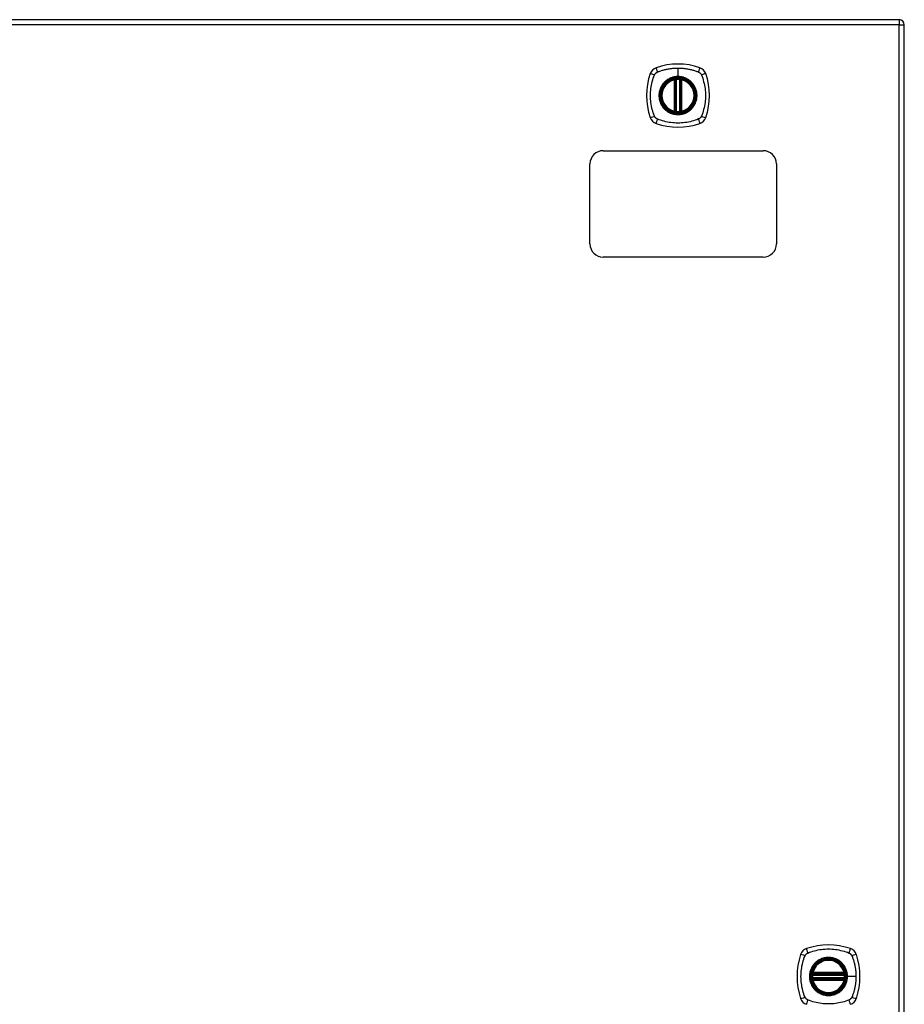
# Model space of a CAD drawing. Header units: inches. Extents: x 14 to 456, y 41 to 215.
# Tile 183 of 201: x 179 to 195, y 130 to 149. Entities that reach past the tile are written whole.
import ezdxf

# ---------------------------------------------------------------- set-up
doc = ezdxf.new("R2010")
doc.units = ezdxf.units.IN
doc.header["$MEASUREMENT"] = 0
doc.layers.add('Visible Edges(ANSI)', color=7, linetype='Continuous', lineweight=25)
doc.layers.add('Visible Tangent Edges(ANSI)', color=7, linetype='Continuous', lineweight=25)

msp = doc.modelspace()

# ---------------------------------------------------------------- linework, layer by layer
at = {"layer": 'Visible Edges(ANSI)'}
for p, q in [((147.689, 148.873), (195.294, 148.873)), ((195.393, 113.054), (195.393, 148.774)), ((191.083, 147.156), (191.083, 147.741)), ((191.103, 147.152), (191.103, 147.745)), ((191.182, 147.745), (191.182, 147.152)), ((191.202, 147.741), (191.202, 147.156)), ((189.741, 146.414), (192.741, 146.414)), ((189.491, 144.664), (189.491, 146.164)), ((192.991, 146.164), (192.991, 144.664)), ((192.741, 144.414), (189.741, 144.414)), ((193.672, 130.953), (194.265, 130.953)), ((194.265, 130.874), (193.672, 130.874)), ((193.676, 130.973), (194.261, 130.973)), ((194.261, 130.854), (193.676, 130.854))]:
    msp.add_line(p, q, dxfattribs=at)
at = {"layer": 'Visible Edges(ANSI)', "flags": 128}
for points in [[(191.114, 147.76), (191.112, 147.76), (191.111, 147.76), (191.109, 147.76), (191.108, 147.76), (191.106, 147.759), (191.105, 147.759), (191.103, 147.759), (191.102, 147.759), (191.1, 147.759), (191.099, 147.758), (191.098, 147.758), (191.097, 147.758), (191.096, 147.758), (191.095, 147.758), (191.094, 147.758), (191.093, 147.757), (191.092, 147.757), (191.091, 147.757), (191.091, 147.757), (191.09, 147.757), (191.09, 147.757), (191.09, 147.757), (191.09, 147.757), (191.089, 147.757)], [(191.196, 147.757), (191.196, 147.757), (191.196, 147.757), (191.195, 147.757), (191.195, 147.757), (191.195, 147.757), (191.194, 147.757), (191.193, 147.757), (191.193, 147.757), (191.192, 147.758), (191.191, 147.758), (191.19, 147.758), (191.189, 147.758), (191.187, 147.758), (191.186, 147.758), (191.185, 147.759), (191.184, 147.759), (191.182, 147.759), (191.181, 147.759), (191.179, 147.759), (191.178, 147.76), (191.176, 147.76), (191.174, 147.76), (191.173, 147.76), (191.171, 147.76)], [(191.089, 147.14), (191.09, 147.14), (191.09, 147.14), (191.09, 147.14), (191.09, 147.14), (191.091, 147.14), (191.091, 147.14), (191.092, 147.14), (191.093, 147.14), (191.094, 147.139), (191.095, 147.139), (191.096, 147.139), (191.097, 147.139), (191.098, 147.139), (191.099, 147.139), (191.1, 147.138), (191.102, 147.138), (191.103, 147.138), (191.105, 147.138), (191.106, 147.138), (191.108, 147.137), (191.109, 147.137), (191.111, 147.137), (191.112, 147.137), (191.114, 147.137)], [(191.171, 147.137), (191.173, 147.137), (191.174, 147.137), (191.176, 147.137), (191.178, 147.137), (191.179, 147.138), (191.181, 147.138), (191.182, 147.138), (191.184, 147.138), (191.185, 147.138), (191.186, 147.139), (191.187, 147.139), (191.189, 147.139), (191.19, 147.139), (191.191, 147.139), (191.192, 147.139), (191.193, 147.14), (191.193, 147.14), (191.194, 147.14), (191.195, 147.14), (191.195, 147.14), (191.195, 147.14), (191.196, 147.14), (191.196, 147.14), (191.196, 147.14)], [(193.66, 130.967), (193.66, 130.967), (193.66, 130.966), (193.66, 130.966), (193.66, 130.966), (193.66, 130.965), (193.66, 130.965), (193.66, 130.964), (193.66, 130.963), (193.66, 130.963), (193.659, 130.962), (193.659, 130.961), (193.659, 130.959), (193.659, 130.958), (193.659, 130.957), (193.659, 130.956), (193.658, 130.954), (193.658, 130.953), (193.658, 130.952), (193.658, 130.95), (193.658, 130.949), (193.657, 130.947), (193.657, 130.945), (193.657, 130.944), (193.657, 130.942)], [(193.657, 130.885), (193.657, 130.883), (193.657, 130.882), (193.657, 130.88), (193.658, 130.879), (193.658, 130.877), (193.658, 130.876), (193.658, 130.874), (193.658, 130.873), (193.659, 130.871), (193.659, 130.87), (193.659, 130.869), (193.659, 130.868), (193.659, 130.866), (193.659, 130.865), (193.66, 130.864), (193.66, 130.864), (193.66, 130.863), (193.66, 130.862), (193.66, 130.862), (193.66, 130.861), (193.66, 130.861), (193.66, 130.861), (193.66, 130.86), (193.66, 130.86)], [(194.28, 130.942), (194.28, 130.944), (194.28, 130.945), (194.28, 130.947), (194.28, 130.949), (194.28, 130.95), (194.279, 130.952), (194.279, 130.953), (194.279, 130.954), (194.279, 130.956), (194.279, 130.957), (194.278, 130.958), (194.278, 130.959), (194.278, 130.961), (194.278, 130.962), (194.278, 130.963), (194.278, 130.963), (194.278, 130.964), (194.277, 130.965), (194.277, 130.965), (194.277, 130.966), (194.277, 130.966), (194.277, 130.966), (194.277, 130.967), (194.277, 130.967)], [(194.277, 130.86), (194.277, 130.86), (194.277, 130.861), (194.277, 130.861), (194.277, 130.861), (194.277, 130.862), (194.277, 130.862), (194.278, 130.863), (194.278, 130.864), (194.278, 130.864), (194.278, 130.865), (194.278, 130.866), (194.278, 130.868), (194.278, 130.869), (194.279, 130.87), (194.279, 130.871), (194.279, 130.873), (194.279, 130.874), (194.279, 130.876), (194.28, 130.877), (194.28, 130.879), (194.28, 130.88), (194.28, 130.882), (194.28, 130.883), (194.28, 130.885)]]:
    msp.add_lwpolyline(points, dxfattribs=at)
at = {"layer": 'Visible Edges(ANSI)'}
for centre, radius in [((191.143, 147.449), 0.32), ((191.143, 147.449), 0.315), ((193.969, 130.914), 0.32), ((193.969, 130.914), 0.315)]:
    msp.add_circle(centre, radius, dxfattribs=at)
for centre, radius, start, end in [((195.294, 148.774), 0.099, 0, 90), ((191.143, 146.76), 1.28, 71.2278, 108.7722), ((191.832, 147.449), 1.28, 161.2278, 198.7722), ((190.788, 147.803), 0.177, 108.7722, 161.2278), ((191.497, 147.803), 0.177, 18.7722, 71.2278), ((190.454, 147.449), 1.28, 341.2278, 18.7722), ((191.143, 147.449), 0.313, 103.6344, 256.3656), ((191.143, 147.449), 0.313, 99.784, 103.6344), ((191.072, 147.741), 0.0118, 0, 103.6344), ((191.091, 147.745), 0.0118, 0, 99.784), ((191.143, 147.449), 0.313, 84.7499, 95.2501), ((191.194, 147.745), 0.0118, 80.216, 180), ((191.143, 147.449), 0.313, 76.3656, 80.216), ((191.214, 147.741), 0.0118, 76.3656, 180), ((191.143, 147.449), 0.313, 283.6344, 76.3656), ((191.072, 147.156), 0.0118, 256.3656, 0), ((191.143, 147.449), 0.313, 256.3656, 260.216), ((191.091, 147.152), 0.0118, 260.216, 0), ((191.143, 147.449), 0.313, 264.7499, 275.2501), ((191.194, 147.152), 0.0118, 180, 279.784), ((191.143, 147.449), 0.313, 279.784, 283.6344), ((191.214, 147.156), 0.0118, 180, 283.6344), ((190.788, 147.094), 0.177, 198.7722, 251.2278), ((191.497, 147.094), 0.177, 288.7722, 341.2278), ((191.143, 148.137), 1.28, 251.2278, 288.7722), ((189.741, 146.164), 0.25, 90, 180), ((192.741, 146.164), 0.25, 0, 90), ((189.741, 144.664), 0.25, 180, 270), ((192.741, 144.664), 0.25, 270, 0), ((193.614, 131.268), 0.177, 108.7722, 161.2278), ((193.969, 130.225), 1.28, 71.2278, 108.7722), ((194.323, 131.268), 0.177, 18.7722, 71.2278), ((194.658, 130.914), 1.28, 161.2278, 198.7722), ((193.969, 130.914), 0.313, 13.6344, 166.3656), ((193.28, 130.914), 1.28, 341.2278, 18.7722), ((193.969, 130.914), 0.313, 174.7499, 185.2501), ((193.969, 130.914), 0.313, 166.3656, 170.216), ((193.672, 130.965), 0.0118, 170.216, 270), ((193.672, 130.862), 0.0118, 90, 189.784), ((193.969, 130.914), 0.313, 189.784, 193.6344), ((193.676, 130.985), 0.0118, 166.3656, 270), ((193.676, 130.843), 0.0118, 90, 193.6344), ((194.261, 130.985), 0.0118, 270, 13.6344), ((194.261, 130.843), 0.0118, 346.3656, 90), ((194.265, 130.965), 0.0118, 270, 9.784), ((194.265, 130.862), 0.0118, 350.216, 90), ((193.969, 130.914), 0.313, 9.784, 13.6344), ((193.969, 130.914), 0.313, 346.3656, 350.216), ((193.969, 130.914), 0.313, 354.7499, 5.2501), ((193.969, 130.914), 0.313, 193.6344, 346.3656), ((193.614, 130.559), 0.177, 198.7722, 251.2278), ((194.323, 130.559), 0.177, 288.7722, 341.2278)]:
    msp.add_arc(centre, radius, start, end, dxfattribs=at)
at = {"layer": 'Visible Tangent Edges(ANSI)'}
for p, q in [((195.294, 148.873), (195.294, 148.774)), ((195.294, 148.774), (147.689, 148.774)), ((195.294, 148.774), (195.393, 148.774)), ((195.294, 113.054), (195.294, 148.774)), ((191.143, 147.965), (191.143, 147.805)), ((191.072, 147.741), (191.069, 147.753)), ((191.072, 147.741), (191.083, 147.741)), ((191.072, 147.741), (191.072, 147.156)), ((191.083, 147.741), (191.093, 147.741)), ((191.089, 147.757), (191.09, 147.751)), ((191.093, 147.745), (191.103, 147.745)), ((191.093, 147.156), (191.093, 147.741)), ((191.115, 147.748), (191.114, 147.76)), ((191.115, 147.149), (191.115, 147.748)), ((191.143, 147.801), (191.143, 147.805)), ((191.17, 147.748), (191.171, 147.76)), ((191.17, 147.748), (191.17, 147.149)), ((191.182, 147.745), (191.192, 147.745)), ((191.192, 147.741), (191.202, 147.741)), ((191.192, 147.741), (191.192, 147.156)), ((191.195, 147.751), (191.196, 147.757)), ((191.202, 147.741), (191.214, 147.741)), ((191.216, 147.753), (191.214, 147.741)), ((191.214, 147.156), (191.214, 147.741)), ((191.069, 147.144), (191.072, 147.156)), ((191.083, 147.156), (191.072, 147.156)), ((191.093, 147.156), (191.083, 147.156)), ((191.09, 147.146), (191.089, 147.14)), ((191.103, 147.152), (191.093, 147.152)), ((191.114, 147.137), (191.115, 147.149)), ((191.171, 147.137), (191.17, 147.149)), ((191.192, 147.152), (191.182, 147.152)), ((191.202, 147.156), (191.192, 147.156)), ((191.196, 147.14), (191.195, 147.146)), ((191.214, 147.156), (191.202, 147.156)), ((191.214, 147.156), (191.216, 147.144)), ((193.657, 130.942), (193.669, 130.941)), ((193.657, 130.885), (193.669, 130.886)), ((193.666, 130.966), (193.66, 130.967)), ((193.66, 130.86), (193.666, 130.861)), ((193.664, 130.987), (193.676, 130.985)), ((193.669, 130.941), (194.269, 130.941)), ((194.269, 130.886), (193.669, 130.886)), ((193.672, 130.953), (193.672, 130.963)), ((193.672, 130.864), (193.672, 130.874)), ((193.676, 130.973), (193.676, 130.985)), ((194.261, 130.985), (193.676, 130.985)), ((193.676, 130.963), (193.676, 130.973)), ((193.676, 130.963), (194.261, 130.963)), ((193.676, 130.854), (193.676, 130.864)), ((194.261, 130.864), (193.676, 130.864)), ((193.676, 130.843), (193.676, 130.854)), ((194.261, 130.985), (194.273, 130.987)), ((194.261, 130.985), (194.261, 130.973)), ((194.261, 130.973), (194.261, 130.963)), ((194.261, 130.864), (194.261, 130.854)), ((194.261, 130.854), (194.261, 130.843)), ((194.265, 130.963), (194.265, 130.953)), ((194.265, 130.874), (194.265, 130.864)), ((194.269, 130.941), (194.28, 130.942)), ((194.269, 130.886), (194.28, 130.885)), ((194.277, 130.967), (194.271, 130.966)), ((194.271, 130.861), (194.277, 130.86)), ((194.321, 130.914), (194.326, 130.914)), ((194.485, 130.914), (194.326, 130.914)), ((193.676, 130.843), (193.664, 130.84)), ((193.676, 130.843), (194.261, 130.843)), ((194.273, 130.84), (194.261, 130.843))]:
    msp.add_line(p, q, dxfattribs=at)
at = {"layer": 'Visible Tangent Edges(ANSI)', "flags": 128}
for points in [[(190.703, 147.837), (190.703, 147.838), (190.704, 147.84), (190.705, 147.841), (190.706, 147.843), (190.706, 147.844), (190.707, 147.845), (190.708, 147.847), (190.709, 147.848), (190.709, 147.849), (190.71, 147.851), (190.711, 147.852), (190.712, 147.853), (190.713, 147.854), (190.714, 147.856), (190.715, 147.857), (190.716, 147.858), (190.717, 147.859), (190.718, 147.86), (190.719, 147.862), (190.72, 147.863), (190.721, 147.864), (190.722, 147.865), (190.723, 147.866), (190.724, 147.867)], [(190.724, 147.867), (190.725, 147.868), (190.726, 147.869), (190.727, 147.87), (190.728, 147.871), (190.73, 147.872), (190.731, 147.873), (190.732, 147.874), (190.733, 147.875), (190.734, 147.876), (190.736, 147.877), (190.737, 147.878), (190.738, 147.879), (190.739, 147.88), (190.741, 147.881), (190.742, 147.882), (190.743, 147.883), (190.745, 147.883), (190.746, 147.884), (190.747, 147.885), (190.749, 147.886), (190.75, 147.886), (190.751, 147.887), (190.753, 147.888), (190.754, 147.888)], [(190.754, 147.888), (190.772, 147.897), (190.788, 147.902), (190.803, 147.908), (190.819, 147.913), (190.834, 147.918), (190.85, 147.922), (190.866, 147.927), (190.882, 147.931), (190.898, 147.935), (190.914, 147.939), (190.93, 147.942), (190.946, 147.946), (190.962, 147.949), (190.978, 147.952), (190.995, 147.954), (191.011, 147.956), (191.027, 147.958), (191.044, 147.96), (191.06, 147.962), (191.077, 147.963), (191.093, 147.964), (191.11, 147.965), (191.126, 147.965), (191.143, 147.965)], [(191.143, 147.965), (191.159, 147.965), (191.176, 147.965), (191.192, 147.964), (191.209, 147.963), (191.225, 147.962), (191.242, 147.96), (191.258, 147.958), (191.274, 147.956), (191.291, 147.954), (191.307, 147.952), (191.323, 147.949), (191.339, 147.946), (191.356, 147.942), (191.372, 147.939), (191.388, 147.935), (191.404, 147.931), (191.419, 147.927), (191.435, 147.922), (191.451, 147.918), (191.467, 147.913), (191.482, 147.908), (191.498, 147.902), (191.513, 147.897), (191.531, 147.888)], [(191.531, 147.888), (191.534, 147.887), (191.537, 147.886), (191.539, 147.884), (191.542, 147.883), (191.545, 147.881), (191.547, 147.879), (191.55, 147.877), (191.552, 147.875), (191.555, 147.874), (191.557, 147.872), (191.559, 147.869), (191.561, 147.867), (191.564, 147.865), (191.566, 147.863), (191.568, 147.86), (191.57, 147.858), (191.571, 147.856), (191.573, 147.853), (191.575, 147.851), (191.577, 147.848), (191.578, 147.845), (191.58, 147.843), (191.581, 147.84), (191.583, 147.837)], [(190.703, 147.06), (190.689, 147.093), (190.678, 147.125), (190.669, 147.156), (190.66, 147.188), (190.652, 147.219), (190.645, 147.252), (190.64, 147.284), (190.635, 147.317), (190.631, 147.349), (190.628, 147.382), (190.627, 147.415), (190.626, 147.448), (190.627, 147.481), (190.628, 147.514), (190.631, 147.547), (190.635, 147.58), (190.64, 147.613), (190.645, 147.645), (190.652, 147.677), (190.66, 147.709), (190.669, 147.741), (190.678, 147.772), (190.689, 147.804), (190.703, 147.837)], [(190.868, 147.676), (190.855, 147.66), (190.844, 147.643), (190.833, 147.625), (190.823, 147.607), (190.815, 147.589), (190.807, 147.569), (190.801, 147.55), (190.795, 147.53), (190.791, 147.51), (190.788, 147.49), (190.786, 147.469), (190.786, 147.448), (190.786, 147.428), (190.788, 147.407), (190.791, 147.387), (190.795, 147.367), (190.801, 147.347), (190.807, 147.327), (190.815, 147.308), (190.823, 147.289), (190.833, 147.271), (190.844, 147.254), (190.855, 147.237), (190.868, 147.221)], [(191.143, 147.801), (191.234, 147.789), (191.319, 147.754), (191.392, 147.697), (191.448, 147.625), (191.483, 147.54), (191.495, 147.448), (191.483, 147.357), (191.447, 147.272), (191.392, 147.199), (191.319, 147.143), (191.234, 147.108), (191.142, 147.096), (191.051, 147.108), (190.966, 147.144), (190.893, 147.2), (190.838, 147.272), (190.803, 147.357), (190.791, 147.449), (190.803, 147.54), (190.838, 147.625), (190.894, 147.698), (190.967, 147.754), (191.051, 147.789), (191.143, 147.801)], [(190.915, 147.723), (190.913, 147.721), (190.911, 147.72), (190.909, 147.718), (190.907, 147.716), (190.905, 147.714), (190.903, 147.712), (190.9, 147.71), (190.898, 147.708), (190.896, 147.706), (190.894, 147.705), (190.892, 147.703), (190.89, 147.701), (190.889, 147.699), (190.887, 147.697), (190.885, 147.695), (190.883, 147.693), (190.881, 147.691), (190.879, 147.689), (190.877, 147.687), (190.875, 147.684), (190.873, 147.682), (190.872, 147.68), (190.87, 147.678), (190.868, 147.676)], [(191.143, 147.805), (191.132, 147.805), (191.122, 147.805), (191.112, 147.804), (191.102, 147.803), (191.091, 147.802), (191.081, 147.8), (191.071, 147.798), (191.061, 147.796), (191.051, 147.793), (191.041, 147.791), (191.031, 147.788), (191.022, 147.784), (191.012, 147.781), (191.003, 147.777), (190.993, 147.772), (190.984, 147.768), (190.975, 147.763), (190.966, 147.758), (190.957, 147.753), (190.948, 147.747), (190.94, 147.742), (190.931, 147.736), (190.923, 147.73), (190.915, 147.723)], [(191.09, 147.751), (191.09, 147.751), (191.089, 147.752), (191.088, 147.752), (191.087, 147.752), (191.087, 147.753), (191.086, 147.753), (191.085, 147.753), (191.084, 147.753), (191.083, 147.753), (191.082, 147.754), (191.081, 147.754), (191.08, 147.754), (191.079, 147.754), (191.078, 147.754), (191.077, 147.754), (191.076, 147.754), (191.075, 147.754), (191.075, 147.754), (191.074, 147.754), (191.073, 147.753), (191.072, 147.753), (191.071, 147.753), (191.07, 147.753), (191.069, 147.753)], [(191.093, 147.745), (191.093, 147.746), (191.093, 147.746), (191.093, 147.746), (191.093, 147.746), (191.093, 147.747), (191.093, 147.747), (191.093, 147.747), (191.093, 147.747), (191.093, 147.748), (191.092, 147.748), (191.092, 147.748), (191.092, 147.748), (191.092, 147.749), (191.092, 147.749), (191.092, 147.749), (191.092, 147.749), (191.092, 147.75), (191.091, 147.75), (191.091, 147.75), (191.091, 147.75), (191.091, 147.75), (191.091, 147.751), (191.091, 147.751), (191.09, 147.751)], [(191.093, 147.741), (191.093, 147.741), (191.093, 147.742), (191.093, 147.742), (191.093, 147.742), (191.093, 147.742), (191.093, 147.742), (191.093, 147.742), (191.093, 147.743), (191.093, 147.743), (191.093, 147.743), (191.093, 147.743), (191.093, 147.743), (191.093, 147.743), (191.093, 147.744), (191.093, 147.744), (191.093, 147.744), (191.093, 147.744), (191.093, 147.744), (191.093, 147.744), (191.093, 147.745), (191.093, 147.745), (191.093, 147.745), (191.093, 147.745), (191.093, 147.745)], [(191.103, 147.745), (191.103, 147.745), (191.103, 147.745), (191.104, 147.745), (191.104, 147.745), (191.104, 147.746), (191.104, 147.746), (191.105, 147.746), (191.105, 147.746), (191.105, 147.746), (191.106, 147.746), (191.106, 147.746), (191.107, 147.746), (191.107, 147.747), (191.108, 147.747), (191.109, 147.747), (191.109, 147.747), (191.11, 147.747), (191.111, 147.747), (191.111, 147.748), (191.112, 147.748), (191.113, 147.748), (191.114, 147.748), (191.114, 147.748), (191.115, 147.748)], [(191.37, 147.723), (191.362, 147.73), (191.354, 147.736), (191.346, 147.742), (191.337, 147.748), (191.328, 147.753), (191.319, 147.758), (191.31, 147.763), (191.301, 147.768), (191.292, 147.772), (191.283, 147.777), (191.273, 147.781), (191.264, 147.784), (191.254, 147.788), (191.244, 147.791), (191.234, 147.793), (191.224, 147.796), (191.214, 147.798), (191.204, 147.8), (191.194, 147.802), (191.184, 147.803), (191.173, 147.804), (191.163, 147.805), (191.153, 147.805), (191.143, 147.805)], [(191.17, 147.748), (191.171, 147.748), (191.172, 147.748), (191.173, 147.748), (191.173, 147.748), (191.174, 147.748), (191.175, 147.747), (191.175, 147.747), (191.176, 147.747), (191.177, 147.747), (191.177, 147.747), (191.178, 147.747), (191.179, 147.746), (191.179, 147.746), (191.18, 147.746), (191.18, 147.746), (191.18, 147.746), (191.181, 147.746), (191.181, 147.746), (191.181, 147.746), (191.182, 147.745), (191.182, 147.745), (191.182, 147.745), (191.182, 147.745), (191.182, 147.745)], [(191.195, 147.751), (191.195, 147.751), (191.195, 147.751), (191.194, 147.75), (191.194, 147.75), (191.194, 147.75), (191.194, 147.75), (191.194, 147.75), (191.194, 147.749), (191.193, 147.749), (191.193, 147.749), (191.193, 147.749), (191.193, 147.748), (191.193, 147.748), (191.193, 147.748), (191.193, 147.748), (191.193, 147.747), (191.193, 147.747), (191.193, 147.747), (191.192, 147.747), (191.192, 147.746), (191.192, 147.746), (191.192, 147.746), (191.192, 147.746), (191.192, 147.745)], [(191.192, 147.745), (191.192, 147.745), (191.192, 147.745), (191.192, 147.745), (191.192, 147.745), (191.192, 147.744), (191.192, 147.744), (191.192, 147.744), (191.192, 147.744), (191.192, 147.744), (191.192, 147.744), (191.192, 147.743), (191.192, 147.743), (191.192, 147.743), (191.192, 147.743), (191.192, 147.743), (191.192, 147.743), (191.192, 147.742), (191.192, 147.742), (191.192, 147.742), (191.192, 147.742), (191.192, 147.742), (191.192, 147.742), (191.192, 147.741), (191.192, 147.741)], [(191.216, 147.753), (191.216, 147.753), (191.215, 147.753), (191.214, 147.753), (191.213, 147.753), (191.212, 147.754), (191.211, 147.754), (191.21, 147.754), (191.209, 147.754), (191.208, 147.754), (191.207, 147.754), (191.206, 147.754), (191.205, 147.754), (191.204, 147.754), (191.203, 147.754), (191.202, 147.753), (191.201, 147.753), (191.201, 147.753), (191.2, 147.753), (191.199, 147.753), (191.198, 147.752), (191.197, 147.752), (191.196, 147.752), (191.196, 147.751), (191.195, 147.751)], [(191.417, 147.676), (191.415, 147.678), (191.414, 147.68), (191.412, 147.682), (191.41, 147.684), (191.408, 147.687), (191.406, 147.689), (191.404, 147.691), (191.403, 147.693), (191.401, 147.695), (191.399, 147.697), (191.397, 147.699), (191.395, 147.701), (191.393, 147.703), (191.391, 147.705), (191.389, 147.706), (191.387, 147.708), (191.385, 147.71), (191.383, 147.712), (191.381, 147.714), (191.379, 147.716), (191.377, 147.718), (191.374, 147.72), (191.372, 147.721), (191.37, 147.723)], [(191.417, 147.221), (191.43, 147.237), (191.442, 147.254), (191.452, 147.272), (191.462, 147.29), (191.471, 147.308), (191.478, 147.328), (191.485, 147.347), (191.49, 147.367), (191.494, 147.387), (191.497, 147.407), (191.499, 147.428), (191.5, 147.448), (191.499, 147.469), (191.497, 147.49), (191.494, 147.51), (191.49, 147.53), (191.485, 147.55), (191.478, 147.57), (191.471, 147.589), (191.462, 147.607), (191.452, 147.626), (191.442, 147.643), (191.43, 147.66), (191.417, 147.676)], [(191.583, 147.837), (191.596, 147.804), (191.607, 147.772), (191.617, 147.741), (191.625, 147.709), (191.633, 147.677), (191.64, 147.645), (191.646, 147.613), (191.651, 147.58), (191.654, 147.547), (191.657, 147.514), (191.659, 147.481), (191.659, 147.448), (191.659, 147.415), (191.657, 147.382), (191.654, 147.349), (191.651, 147.317), (191.646, 147.284), (191.64, 147.252), (191.633, 147.219), (191.625, 147.188), (191.617, 147.156), (191.607, 147.125), (191.596, 147.093), (191.583, 147.06)], [(190.868, 147.221), (190.87, 147.219), (190.872, 147.217), (190.873, 147.215), (190.875, 147.213), (190.877, 147.21), (190.879, 147.208), (190.881, 147.206), (190.883, 147.204), (190.885, 147.202), (190.887, 147.2), (190.889, 147.198), (190.89, 147.196), (190.892, 147.194), (190.894, 147.192), (190.896, 147.191), (190.898, 147.189), (190.9, 147.187), (190.903, 147.185), (190.905, 147.183), (190.907, 147.181), (190.909, 147.179), (190.911, 147.177), (190.913, 147.176), (190.915, 147.174)], [(190.915, 147.174), (190.931, 147.161), (190.948, 147.15), (190.966, 147.139), (190.984, 147.129), (191.003, 147.12), (191.022, 147.113), (191.041, 147.106), (191.061, 147.101), (191.081, 147.097), (191.102, 147.094), (191.122, 147.092), (191.143, 147.092), (191.163, 147.092), (191.184, 147.094), (191.204, 147.097), (191.224, 147.101), (191.244, 147.106), (191.264, 147.113), (191.283, 147.121), (191.302, 147.129), (191.32, 147.139), (191.337, 147.15), (191.354, 147.161), (191.37, 147.174)], [(191.069, 147.144), (191.07, 147.144), (191.071, 147.144), (191.072, 147.144), (191.073, 147.144), (191.074, 147.143), (191.075, 147.143), (191.075, 147.143), (191.076, 147.143), (191.077, 147.143), (191.078, 147.143), (191.079, 147.143), (191.08, 147.143), (191.081, 147.143), (191.082, 147.143), (191.083, 147.144), (191.084, 147.144), (191.085, 147.144), (191.086, 147.144), (191.087, 147.144), (191.087, 147.145), (191.088, 147.145), (191.089, 147.145), (191.09, 147.146), (191.09, 147.146)], [(191.09, 147.146), (191.091, 147.146), (191.091, 147.146), (191.091, 147.147), (191.091, 147.147), (191.091, 147.147), (191.091, 147.147), (191.092, 147.147), (191.092, 147.148), (191.092, 147.148), (191.092, 147.148), (191.092, 147.148), (191.092, 147.149), (191.092, 147.149), (191.092, 147.149), (191.093, 147.149), (191.093, 147.15), (191.093, 147.15), (191.093, 147.15), (191.093, 147.15), (191.093, 147.151), (191.093, 147.151), (191.093, 147.151), (191.093, 147.151), (191.093, 147.152)], [(191.093, 147.152), (191.093, 147.152), (191.093, 147.152), (191.093, 147.152), (191.093, 147.152), (191.093, 147.153), (191.093, 147.153), (191.093, 147.153), (191.093, 147.153), (191.093, 147.153), (191.093, 147.153), (191.093, 147.154), (191.093, 147.154), (191.093, 147.154), (191.093, 147.154), (191.093, 147.154), (191.093, 147.154), (191.093, 147.155), (191.093, 147.155), (191.093, 147.155), (191.093, 147.155), (191.093, 147.155), (191.093, 147.155), (191.093, 147.156), (191.093, 147.156)], [(191.115, 147.149), (191.114, 147.149), (191.114, 147.149), (191.113, 147.149), (191.112, 147.149), (191.111, 147.149), (191.111, 147.15), (191.11, 147.15), (191.109, 147.15), (191.109, 147.15), (191.108, 147.15), (191.107, 147.15), (191.107, 147.151), (191.106, 147.151), (191.106, 147.151), (191.105, 147.151), (191.105, 147.151), (191.105, 147.151), (191.104, 147.151), (191.104, 147.151), (191.104, 147.152), (191.104, 147.152), (191.103, 147.152), (191.103, 147.152), (191.103, 147.152)], [(191.182, 147.152), (191.182, 147.152), (191.182, 147.152), (191.182, 147.152), (191.182, 147.152), (191.181, 147.151), (191.181, 147.151), (191.181, 147.151), (191.18, 147.151), (191.18, 147.151), (191.18, 147.151), (191.179, 147.151), (191.179, 147.151), (191.178, 147.15), (191.177, 147.15), (191.177, 147.15), (191.176, 147.15), (191.175, 147.15), (191.175, 147.15), (191.174, 147.149), (191.173, 147.149), (191.173, 147.149), (191.172, 147.149), (191.171, 147.149), (191.17, 147.149)], [(191.192, 147.156), (191.192, 147.156), (191.192, 147.155), (191.192, 147.155), (191.192, 147.155), (191.192, 147.155), (191.192, 147.155), (191.192, 147.155), (191.192, 147.154), (191.192, 147.154), (191.192, 147.154), (191.192, 147.154), (191.192, 147.154), (191.192, 147.154), (191.192, 147.153), (191.192, 147.153), (191.192, 147.153), (191.192, 147.153), (191.192, 147.153), (191.192, 147.153), (191.192, 147.152), (191.192, 147.152), (191.192, 147.152), (191.192, 147.152), (191.192, 147.152)], [(191.192, 147.152), (191.192, 147.151), (191.192, 147.151), (191.192, 147.151), (191.192, 147.151), (191.192, 147.15), (191.193, 147.15), (191.193, 147.15), (191.193, 147.15), (191.193, 147.149), (191.193, 147.149), (191.193, 147.149), (191.193, 147.149), (191.193, 147.148), (191.193, 147.148), (191.193, 147.148), (191.194, 147.148), (191.194, 147.147), (191.194, 147.147), (191.194, 147.147), (191.194, 147.147), (191.194, 147.147), (191.195, 147.146), (191.195, 147.146), (191.195, 147.146)], [(191.195, 147.146), (191.196, 147.146), (191.196, 147.145), (191.197, 147.145), (191.198, 147.145), (191.199, 147.144), (191.2, 147.144), (191.201, 147.144), (191.201, 147.144), (191.202, 147.144), (191.203, 147.143), (191.204, 147.143), (191.205, 147.143), (191.206, 147.143), (191.207, 147.143), (191.208, 147.143), (191.209, 147.143), (191.21, 147.143), (191.211, 147.143), (191.212, 147.143), (191.213, 147.144), (191.214, 147.144), (191.215, 147.144), (191.216, 147.144), (191.216, 147.144)], [(191.37, 147.174), (191.372, 147.176), (191.374, 147.177), (191.377, 147.179), (191.379, 147.181), (191.381, 147.183), (191.383, 147.185), (191.385, 147.187), (191.387, 147.189), (191.389, 147.191), (191.391, 147.192), (191.393, 147.194), (191.395, 147.196), (191.397, 147.198), (191.399, 147.2), (191.401, 147.202), (191.403, 147.204), (191.404, 147.206), (191.406, 147.208), (191.408, 147.21), (191.41, 147.213), (191.412, 147.215), (191.414, 147.217), (191.415, 147.219), (191.417, 147.221)], [(190.754, 147.009), (190.751, 147.01), (190.749, 147.011), (190.746, 147.013), (190.743, 147.014), (190.741, 147.016), (190.738, 147.018), (190.736, 147.02), (190.733, 147.022), (190.731, 147.023), (190.728, 147.026), (190.726, 147.028), (190.724, 147.03), (190.722, 147.032), (190.72, 147.034), (190.718, 147.037), (190.716, 147.039), (190.714, 147.041), (190.712, 147.044), (190.71, 147.046), (190.709, 147.049), (190.707, 147.052), (190.706, 147.054), (190.704, 147.057), (190.703, 147.06)], [(191.531, 147.009), (191.498, 146.995), (191.467, 146.984), (191.435, 146.975), (191.404, 146.966), (191.372, 146.958), (191.34, 146.951), (191.307, 146.945), (191.274, 146.941), (191.242, 146.937), (191.209, 146.934), (191.176, 146.932), (191.143, 146.932), (191.11, 146.932), (191.077, 146.934), (191.044, 146.937), (191.011, 146.941), (190.979, 146.945), (190.946, 146.951), (190.914, 146.958), (190.882, 146.966), (190.85, 146.975), (190.819, 146.984), (190.788, 146.995), (190.754, 147.009)], [(191.583, 147.06), (191.581, 147.057), (191.58, 147.054), (191.578, 147.052), (191.577, 147.049), (191.575, 147.046), (191.573, 147.044), (191.572, 147.041), (191.57, 147.039), (191.568, 147.037), (191.566, 147.034), (191.564, 147.032), (191.561, 147.03), (191.559, 147.028), (191.557, 147.026), (191.555, 147.024), (191.552, 147.022), (191.55, 147.02), (191.547, 147.018), (191.545, 147.016), (191.542, 147.014), (191.539, 147.013), (191.537, 147.011), (191.534, 147.01), (191.531, 147.009)], [(193.58, 131.353), (193.614, 131.367), (193.645, 131.378), (193.676, 131.387), (193.708, 131.396), (193.74, 131.404), (193.772, 131.411), (193.804, 131.417), (193.837, 131.421), (193.87, 131.425), (193.902, 131.428), (193.935, 131.43), (193.968, 131.43), (194.002, 131.43), (194.034, 131.428), (194.067, 131.425), (194.1, 131.421), (194.133, 131.417), (194.165, 131.411), (194.197, 131.404), (194.23, 131.396), (194.261, 131.387), (194.293, 131.378), (194.324, 131.367), (194.357, 131.353)], [(193.529, 130.525), (193.515, 130.558), (193.504, 130.59), (193.495, 130.621), (193.486, 130.653), (193.478, 130.684), (193.471, 130.717), (193.466, 130.749), (193.461, 130.782), (193.457, 130.814), (193.454, 130.847), (193.453, 130.88), (193.452, 130.913), (193.453, 130.946), (193.454, 130.979), (193.457, 131.012), (193.461, 131.045), (193.466, 131.078), (193.471, 131.11), (193.478, 131.142), (193.486, 131.174), (193.495, 131.206), (193.504, 131.237), (193.515, 131.269), (193.529, 131.302)], [(193.529, 131.302), (193.53, 131.305), (193.532, 131.308), (193.533, 131.31), (193.535, 131.313), (193.536, 131.316), (193.538, 131.318), (193.54, 131.321), (193.542, 131.323), (193.544, 131.325), (193.546, 131.328), (193.548, 131.33), (193.55, 131.332), (193.552, 131.334), (193.554, 131.336), (193.557, 131.339), (193.559, 131.34), (193.562, 131.342), (193.564, 131.344), (193.567, 131.346), (193.569, 131.348), (193.572, 131.349), (193.575, 131.351), (193.577, 131.352), (193.58, 131.353)], [(194.321, 130.914), (194.309, 130.822), (194.274, 130.737), (194.218, 130.664), (194.145, 130.608), (194.06, 130.573), (193.968, 130.561), (193.877, 130.573), (193.792, 130.609), (193.719, 130.665), (193.664, 130.737), (193.628, 130.823), (193.617, 130.914), (193.629, 131.005), (193.664, 131.09), (193.72, 131.163), (193.792, 131.219), (193.877, 131.254), (193.969, 131.266), (194.06, 131.254), (194.145, 131.218), (194.218, 131.163), (194.274, 131.09), (194.309, 131.005), (194.321, 130.914)], [(194.196, 131.188), (194.18, 131.201), (194.163, 131.212), (194.146, 131.223), (194.127, 131.233), (194.109, 131.242), (194.09, 131.249), (194.07, 131.256), (194.05, 131.261), (194.03, 131.265), (194.01, 131.268), (193.989, 131.27), (193.969, 131.27), (193.948, 131.27), (193.927, 131.268), (193.907, 131.265), (193.887, 131.261), (193.867, 131.255), (193.847, 131.249), (193.828, 131.241), (193.81, 131.233), (193.791, 131.223), (193.774, 131.212), (193.757, 131.201), (193.741, 131.188)], [(194.357, 131.353), (194.359, 131.353), (194.36, 131.352), (194.361, 131.351), (194.363, 131.351), (194.364, 131.35), (194.365, 131.349), (194.367, 131.348), (194.368, 131.348), (194.369, 131.347), (194.371, 131.346), (194.372, 131.345), (194.373, 131.344), (194.374, 131.343), (194.376, 131.342), (194.377, 131.341), (194.378, 131.34), (194.379, 131.339), (194.381, 131.339), (194.382, 131.338), (194.383, 131.336), (194.384, 131.335), (194.385, 131.334), (194.386, 131.333), (194.387, 131.332)], [(194.387, 131.332), (194.388, 131.331), (194.39, 131.33), (194.391, 131.329), (194.392, 131.328), (194.393, 131.327), (194.394, 131.325), (194.395, 131.324), (194.396, 131.323), (194.397, 131.322), (194.397, 131.321), (194.398, 131.319), (194.399, 131.318), (194.4, 131.317), (194.401, 131.316), (194.402, 131.314), (194.403, 131.313), (194.403, 131.312), (194.404, 131.31), (194.405, 131.309), (194.406, 131.308), (194.407, 131.306), (194.407, 131.305), (194.408, 131.304), (194.409, 131.302)], [(194.409, 131.302), (194.417, 131.284), (194.422, 131.269), (194.428, 131.253), (194.433, 131.238), (194.438, 131.222), (194.443, 131.206), (194.447, 131.19), (194.451, 131.174), (194.455, 131.158), (194.459, 131.142), (194.463, 131.126), (194.466, 131.11), (194.469, 131.094), (194.472, 131.078), (194.474, 131.061), (194.477, 131.045), (194.479, 131.029), (194.48, 131.012), (194.482, 130.996), (194.483, 130.98), (194.484, 130.963), (194.485, 130.947), (194.485, 130.93), (194.485, 130.914)], [(193.694, 131.141), (193.681, 131.125), (193.67, 131.108), (193.659, 131.091), (193.649, 131.072), (193.641, 131.054), (193.633, 131.034), (193.627, 131.015), (193.621, 130.995), (193.617, 130.975), (193.614, 130.955), (193.612, 130.934), (193.612, 130.913), (193.612, 130.893), (193.614, 130.872), (193.617, 130.852), (193.621, 130.832), (193.627, 130.812), (193.633, 130.792), (193.641, 130.773), (193.649, 130.754), (193.659, 130.736), (193.67, 130.719), (193.681, 130.702), (193.694, 130.686)], [(193.741, 131.188), (193.739, 131.186), (193.737, 131.185), (193.735, 131.183), (193.733, 131.181), (193.731, 131.179), (193.729, 131.177), (193.726, 131.175), (193.724, 131.173), (193.722, 131.172), (193.72, 131.17), (193.718, 131.168), (193.716, 131.166), (193.715, 131.164), (193.713, 131.162), (193.711, 131.16), (193.709, 131.158), (193.707, 131.156), (193.705, 131.154), (193.703, 131.152), (193.701, 131.15), (193.699, 131.147), (193.698, 131.145), (193.696, 131.143), (193.694, 131.141)], [(194.243, 131.141), (194.241, 131.143), (194.24, 131.145), (194.238, 131.147), (194.236, 131.15), (194.234, 131.152), (194.232, 131.154), (194.23, 131.156), (194.229, 131.158), (194.227, 131.16), (194.225, 131.162), (194.223, 131.164), (194.221, 131.166), (194.219, 131.168), (194.217, 131.17), (194.215, 131.172), (194.213, 131.173), (194.211, 131.175), (194.209, 131.177), (194.207, 131.179), (194.205, 131.181), (194.203, 131.183), (194.2, 131.185), (194.198, 131.186), (194.196, 131.188)], [(194.326, 130.914), (194.325, 130.924), (194.325, 130.934), (194.324, 130.944), (194.323, 130.955), (194.322, 130.965), (194.32, 130.975), (194.318, 130.985), (194.316, 130.995), (194.314, 131.005), (194.311, 131.015), (194.308, 131.025), (194.304, 131.035), (194.301, 131.044), (194.297, 131.054), (194.293, 131.063), (194.288, 131.072), (194.283, 131.081), (194.278, 131.09), (194.273, 131.099), (194.268, 131.108), (194.262, 131.117), (194.256, 131.125), (194.25, 131.133), (194.243, 131.141)], [(193.664, 130.987), (193.664, 130.986), (193.664, 130.985), (193.664, 130.984), (193.664, 130.984), (193.664, 130.983), (193.664, 130.982), (193.663, 130.981), (193.663, 130.98), (193.663, 130.979), (193.663, 130.978), (193.663, 130.977), (193.663, 130.976), (193.663, 130.975), (193.664, 130.974), (193.664, 130.973), (193.664, 130.972), (193.664, 130.971), (193.664, 130.97), (193.664, 130.97), (193.665, 130.969), (193.665, 130.968), (193.665, 130.967), (193.666, 130.966), (193.666, 130.966)], [(193.666, 130.861), (193.666, 130.861), (193.665, 130.86), (193.665, 130.859), (193.665, 130.858), (193.664, 130.857), (193.664, 130.857), (193.664, 130.856), (193.664, 130.855), (193.664, 130.854), (193.664, 130.853), (193.663, 130.852), (193.663, 130.851), (193.663, 130.85), (193.663, 130.849), (193.663, 130.848), (193.663, 130.847), (193.663, 130.846), (193.664, 130.845), (193.664, 130.844), (193.664, 130.843), (193.664, 130.843), (193.664, 130.842), (193.664, 130.841), (193.664, 130.84)], [(193.666, 130.966), (193.666, 130.966), (193.667, 130.965), (193.667, 130.965), (193.667, 130.965), (193.667, 130.965), (193.667, 130.965), (193.668, 130.965), (193.668, 130.964), (193.668, 130.964), (193.668, 130.964), (193.669, 130.964), (193.669, 130.964), (193.669, 130.964), (193.669, 130.964), (193.67, 130.964), (193.67, 130.964), (193.67, 130.963), (193.67, 130.963), (193.671, 130.963), (193.671, 130.963), (193.671, 130.963), (193.671, 130.963), (193.672, 130.963), (193.672, 130.963)], [(193.672, 130.864), (193.672, 130.864), (193.671, 130.864), (193.671, 130.864), (193.671, 130.864), (193.671, 130.864), (193.67, 130.864), (193.67, 130.864), (193.67, 130.863), (193.67, 130.863), (193.669, 130.863), (193.669, 130.863), (193.669, 130.863), (193.669, 130.863), (193.668, 130.863), (193.668, 130.863), (193.668, 130.863), (193.668, 130.862), (193.667, 130.862), (193.667, 130.862), (193.667, 130.862), (193.667, 130.862), (193.667, 130.862), (193.666, 130.862), (193.666, 130.861)], [(193.669, 130.941), (193.669, 130.942), (193.669, 130.943), (193.669, 130.943), (193.669, 130.944), (193.67, 130.945), (193.67, 130.946), (193.67, 130.946), (193.67, 130.947), (193.67, 130.948), (193.67, 130.948), (193.671, 130.949), (193.671, 130.949), (193.671, 130.95), (193.671, 130.95), (193.671, 130.951), (193.671, 130.951), (193.671, 130.952), (193.672, 130.952), (193.672, 130.952), (193.672, 130.952), (193.672, 130.953), (193.672, 130.953), (193.672, 130.953), (193.672, 130.953)], [(193.672, 130.874), (193.672, 130.874), (193.672, 130.874), (193.672, 130.874), (193.672, 130.875), (193.672, 130.875), (193.672, 130.875), (193.671, 130.875), (193.671, 130.876), (193.671, 130.876), (193.671, 130.877), (193.671, 130.877), (193.671, 130.878), (193.671, 130.878), (193.67, 130.879), (193.67, 130.879), (193.67, 130.88), (193.67, 130.881), (193.67, 130.881), (193.67, 130.882), (193.669, 130.883), (193.669, 130.884), (193.669, 130.884), (193.669, 130.885), (193.669, 130.886)], [(193.672, 130.963), (193.672, 130.963), (193.672, 130.963), (193.672, 130.963), (193.673, 130.963), (193.673, 130.963), (193.673, 130.963), (193.673, 130.963), (193.673, 130.963), (193.673, 130.963), (193.674, 130.963), (193.674, 130.963), (193.674, 130.963), (193.674, 130.963), (193.674, 130.963), (193.674, 130.963), (193.675, 130.963), (193.675, 130.963), (193.675, 130.963), (193.675, 130.963), (193.675, 130.963), (193.675, 130.963), (193.676, 130.963), (193.676, 130.963), (193.676, 130.963)], [(193.676, 130.864), (193.676, 130.864), (193.676, 130.864), (193.675, 130.864), (193.675, 130.864), (193.675, 130.864), (193.675, 130.864), (193.675, 130.864), (193.675, 130.864), (193.674, 130.864), (193.674, 130.864), (193.674, 130.864), (193.674, 130.864), (193.674, 130.864), (193.674, 130.864), (193.673, 130.864), (193.673, 130.864), (193.673, 130.864), (193.673, 130.864), (193.673, 130.864), (193.673, 130.864), (193.672, 130.864), (193.672, 130.864), (193.672, 130.864), (193.672, 130.864)], [(194.243, 130.686), (194.25, 130.694), (194.256, 130.702), (194.262, 130.711), (194.268, 130.719), (194.273, 130.728), (194.278, 130.737), (194.283, 130.746), (194.288, 130.755), (194.293, 130.764), (194.297, 130.773), (194.301, 130.783), (194.304, 130.793), (194.308, 130.802), (194.311, 130.812), (194.314, 130.822), (194.316, 130.832), (194.318, 130.842), (194.32, 130.852), (194.322, 130.862), (194.323, 130.873), (194.324, 130.883), (194.325, 130.893), (194.325, 130.903), (194.326, 130.914)], [(194.261, 130.963), (194.262, 130.963), (194.262, 130.963), (194.262, 130.963), (194.262, 130.963), (194.262, 130.963), (194.262, 130.963), (194.263, 130.963), (194.263, 130.963), (194.263, 130.963), (194.263, 130.963), (194.263, 130.963), (194.263, 130.963), (194.264, 130.963), (194.264, 130.963), (194.264, 130.963), (194.264, 130.963), (194.264, 130.963), (194.264, 130.963), (194.265, 130.963), (194.265, 130.963), (194.265, 130.963), (194.265, 130.963), (194.265, 130.963), (194.265, 130.963)], [(194.265, 130.864), (194.265, 130.864), (194.265, 130.864), (194.265, 130.864), (194.265, 130.864), (194.265, 130.864), (194.264, 130.864), (194.264, 130.864), (194.264, 130.864), (194.264, 130.864), (194.264, 130.864), (194.264, 130.864), (194.263, 130.864), (194.263, 130.864), (194.263, 130.864), (194.263, 130.864), (194.263, 130.864), (194.263, 130.864), (194.262, 130.864), (194.262, 130.864), (194.262, 130.864), (194.262, 130.864), (194.262, 130.864), (194.262, 130.864), (194.261, 130.864)], [(194.265, 130.963), (194.266, 130.963), (194.266, 130.963), (194.266, 130.963), (194.267, 130.963), (194.267, 130.963), (194.267, 130.963), (194.267, 130.963), (194.268, 130.964), (194.268, 130.964), (194.268, 130.964), (194.268, 130.964), (194.269, 130.964), (194.269, 130.964), (194.269, 130.964), (194.269, 130.964), (194.269, 130.964), (194.27, 130.965), (194.27, 130.965), (194.27, 130.965), (194.27, 130.965), (194.271, 130.965), (194.271, 130.965), (194.271, 130.966), (194.271, 130.966)], [(194.265, 130.953), (194.265, 130.953), (194.265, 130.953), (194.266, 130.953), (194.266, 130.952), (194.266, 130.952), (194.266, 130.952), (194.266, 130.952), (194.266, 130.951), (194.266, 130.951), (194.266, 130.95), (194.266, 130.95), (194.267, 130.949), (194.267, 130.949), (194.267, 130.948), (194.267, 130.948), (194.267, 130.947), (194.267, 130.946), (194.268, 130.946), (194.268, 130.945), (194.268, 130.944), (194.268, 130.943), (194.268, 130.943), (194.268, 130.942), (194.269, 130.941)], [(194.269, 130.886), (194.268, 130.885), (194.268, 130.884), (194.268, 130.884), (194.268, 130.883), (194.268, 130.882), (194.268, 130.881), (194.267, 130.881), (194.267, 130.88), (194.267, 130.879), (194.267, 130.879), (194.267, 130.878), (194.267, 130.878), (194.266, 130.877), (194.266, 130.877), (194.266, 130.876), (194.266, 130.876), (194.266, 130.875), (194.266, 130.875), (194.266, 130.875), (194.266, 130.875), (194.266, 130.874), (194.265, 130.874), (194.265, 130.874), (194.265, 130.874)], [(194.271, 130.861), (194.271, 130.862), (194.271, 130.862), (194.271, 130.862), (194.27, 130.862), (194.27, 130.862), (194.27, 130.862), (194.27, 130.862), (194.269, 130.863), (194.269, 130.863), (194.269, 130.863), (194.269, 130.863), (194.269, 130.863), (194.268, 130.863), (194.268, 130.863), (194.268, 130.863), (194.268, 130.863), (194.267, 130.864), (194.267, 130.864), (194.267, 130.864), (194.267, 130.864), (194.266, 130.864), (194.266, 130.864), (194.266, 130.864), (194.265, 130.864)], [(194.271, 130.966), (194.272, 130.966), (194.272, 130.967), (194.272, 130.968), (194.273, 130.969), (194.273, 130.97), (194.273, 130.97), (194.273, 130.971), (194.273, 130.972), (194.274, 130.973), (194.274, 130.974), (194.274, 130.975), (194.274, 130.976), (194.274, 130.977), (194.274, 130.978), (194.274, 130.979), (194.274, 130.98), (194.274, 130.981), (194.274, 130.982), (194.274, 130.983), (194.274, 130.984), (194.273, 130.984), (194.273, 130.985), (194.273, 130.986), (194.273, 130.987)], [(194.273, 130.84), (194.273, 130.841), (194.273, 130.842), (194.273, 130.843), (194.274, 130.843), (194.274, 130.844), (194.274, 130.845), (194.274, 130.846), (194.274, 130.847), (194.274, 130.848), (194.274, 130.849), (194.274, 130.85), (194.274, 130.851), (194.274, 130.852), (194.274, 130.853), (194.274, 130.854), (194.273, 130.855), (194.273, 130.856), (194.273, 130.857), (194.273, 130.857), (194.273, 130.858), (194.272, 130.859), (194.272, 130.86), (194.272, 130.861), (194.271, 130.861)], [(194.485, 130.914), (194.485, 130.897), (194.485, 130.88), (194.484, 130.864), (194.483, 130.847), (194.482, 130.831), (194.48, 130.815), (194.479, 130.798), (194.477, 130.782), (194.474, 130.765), (194.472, 130.749), (194.469, 130.733), (194.466, 130.717), (194.463, 130.701), (194.459, 130.685), (194.455, 130.669), (194.451, 130.653), (194.447, 130.637), (194.443, 130.621), (194.438, 130.605), (194.433, 130.59), (194.428, 130.574), (194.422, 130.558), (194.417, 130.543), (194.409, 130.525)], [(193.694, 130.686), (193.696, 130.684), (193.698, 130.682), (193.699, 130.68), (193.701, 130.678), (193.703, 130.675), (193.705, 130.673), (193.707, 130.671), (193.709, 130.669), (193.711, 130.667), (193.713, 130.665), (193.715, 130.663), (193.716, 130.661), (193.718, 130.659), (193.72, 130.657), (193.722, 130.656), (193.724, 130.654), (193.726, 130.652), (193.729, 130.65), (193.731, 130.648), (193.733, 130.646), (193.735, 130.644), (193.737, 130.642), (193.739, 130.641), (193.741, 130.639)], [(194.196, 130.639), (194.198, 130.641), (194.2, 130.642), (194.203, 130.644), (194.205, 130.646), (194.207, 130.648), (194.209, 130.65), (194.211, 130.652), (194.213, 130.654), (194.215, 130.655), (194.217, 130.657), (194.219, 130.659), (194.221, 130.661), (194.223, 130.663), (194.225, 130.665), (194.227, 130.667), (194.229, 130.669), (194.23, 130.671), (194.232, 130.673), (194.234, 130.675), (194.236, 130.677), (194.238, 130.68), (194.24, 130.682), (194.241, 130.684), (194.243, 130.686)], [(193.58, 130.474), (193.577, 130.475), (193.575, 130.476), (193.572, 130.478), (193.569, 130.479), (193.567, 130.481), (193.564, 130.483), (193.562, 130.485), (193.559, 130.487), (193.557, 130.488), (193.554, 130.49), (193.552, 130.493), (193.55, 130.495), (193.548, 130.497), (193.546, 130.499), (193.544, 130.502), (193.542, 130.504), (193.54, 130.506), (193.538, 130.509), (193.536, 130.511), (193.535, 130.514), (193.533, 130.517), (193.532, 130.519), (193.53, 130.522), (193.529, 130.525)], [(193.741, 130.639), (193.757, 130.626), (193.774, 130.615), (193.792, 130.604), (193.81, 130.594), (193.829, 130.585), (193.848, 130.578), (193.867, 130.571), (193.887, 130.566), (193.907, 130.562), (193.927, 130.559), (193.948, 130.557), (193.969, 130.557), (193.989, 130.557), (194.01, 130.559), (194.03, 130.562), (194.05, 130.566), (194.07, 130.571), (194.09, 130.578), (194.109, 130.585), (194.128, 130.594), (194.146, 130.604), (194.163, 130.615), (194.18, 130.626), (194.196, 130.639)], [(194.409, 130.525), (194.407, 130.522), (194.406, 130.519), (194.404, 130.517), (194.403, 130.514), (194.401, 130.511), (194.399, 130.509), (194.398, 130.506), (194.396, 130.504), (194.394, 130.502), (194.392, 130.499), (194.39, 130.497), (194.387, 130.495), (194.385, 130.493), (194.383, 130.491), (194.381, 130.489), (194.378, 130.487), (194.376, 130.485), (194.373, 130.483), (194.371, 130.481), (194.368, 130.479), (194.365, 130.478), (194.363, 130.476), (194.36, 130.475), (194.357, 130.474)], [(194.357, 130.474), (194.324, 130.46), (194.293, 130.449), (194.261, 130.44), (194.23, 130.431), (194.197, 130.423), (194.165, 130.416), (194.133, 130.41), (194.1, 130.406), (194.067, 130.402), (194.034, 130.399), (194.002, 130.397), (193.968, 130.397), (193.935, 130.397), (193.902, 130.399), (193.87, 130.402), (193.837, 130.406), (193.804, 130.41), (193.772, 130.416), (193.74, 130.423), (193.708, 130.431), (193.676, 130.44), (193.645, 130.449), (193.614, 130.46), (193.58, 130.474)]]:
    msp.add_lwpolyline(points, dxfattribs=at)
at = {"layer": 'Visible Tangent Edges(ANSI)'}
for centre, radius in [((191.143, 147.449), 0.346), ((191.143, 147.449), 0.342), ((191.143, 147.449), 0.325), ((191.143, 147.449), 0.324), ((193.969, 130.914), 0.346), ((193.969, 130.914), 0.342), ((193.969, 130.914), 0.325), ((193.969, 130.914), 0.324)]:
    msp.add_circle(centre, radius, dxfattribs=at)
for centre, start, end in [((191.143, 147.449), 103.6344, 256.3656), ((191.143, 147.449), 84.7499, 95.2501), ((191.143, 147.449), 283.6344, 76.3656), ((191.143, 147.449), 264.7499, 275.2501), ((193.969, 130.914), 13.6344, 166.3656), ((193.969, 130.914), 174.7499, 185.2501), ((193.969, 130.914), 354.7499, 5.2501), ((193.969, 130.914), 193.6344, 346.3656)]:
    msp.add_arc(centre, 0.301, start, end, dxfattribs=at)
for centre, major_axis, ratio, start_param, end_param in [((190.73, 147.823), (-0.112, 0.037), 0.042597, 4.975842, 6.113112), ((190.768, 147.861), (-0.037, 0.112), 0.042597, 0.170073, 1.307344), ((191.517, 147.861), (0.037, 0.112), 0.042597, 4.975842, 6.113112), ((191.555, 147.823), (0.112, 0.037), 0.042597, 0.170073, 1.307344), ((191.09, 147.757), (-0.00893, -0.00773), 0.431674, 0, 1.315955), ((191.095, 147.745), (-0.0116, -0.0021), 0.025638, 4.856604, 6.283185), ((191.19, 147.745), (0.0116, -0.0021), 0.025638, 0, 1.426581), ((191.196, 147.757), (0.00893, -0.00773), 0.431674, 4.96723, 6.283185), ((191.09, 147.14), (-0.00893, 0.00773), 0.431674, 4.96723, 6.283185), ((191.095, 147.152), (-0.0116, 0.0021), 0.025638, 0, 1.426581), ((191.19, 147.152), (0.0116, 0.0021), 0.025638, 4.856604, 6.283185), ((191.196, 147.14), (0.00893, 0.00773), 0.431674, 0, 1.315955), ((190.73, 147.074), (-0.112, -0.037), 0.042597, 0.170073, 1.307344), ((190.768, 147.036), (-0.037, -0.112), 0.042597, 4.975842, 6.113112), ((191.517, 147.036), (0.037, -0.112), 0.042597, 0.170073, 1.307344), ((191.555, 147.074), (0.112, -0.037), 0.042597, 4.975842, 6.113112), ((193.594, 131.326), (-0.037, 0.112), 0.042597, 0.170073, 1.307344), ((194.343, 131.326), (0.037, 0.112), 0.042597, 4.975842, 6.113112), ((193.556, 131.288), (-0.112, 0.037), 0.042597, 4.975842, 6.113112), ((194.381, 131.288), (0.112, 0.037), 0.042597, 0.170073, 1.307344), ((193.66, 130.967), (0.00773, 0.00893), 0.431674, 4.96723, 6.283185), ((193.66, 130.86), (0.00773, -0.00893), 0.431674, 0, 1.315955), ((193.672, 130.961), (0.0021, 0.0116), 0.025638, 0, 1.426581), ((193.672, 130.866), (0.0021, -0.0116), 0.025638, 4.856604, 6.283185), ((194.265, 130.961), (-0.0021, 0.0116), 0.025638, 4.856604, 6.283185), ((194.265, 130.866), (-0.0021, -0.0116), 0.025638, 0, 1.426581), ((194.277, 130.967), (-0.00773, 0.00893), 0.431674, 0, 1.315955), ((194.277, 130.86), (-0.00773, -0.00893), 0.431674, 4.96723, 6.283185), ((193.556, 130.539), (-0.112, -0.037), 0.042597, 0.170073, 1.307344), ((194.381, 130.539), (0.112, -0.037), 0.042597, 4.975842, 6.113112), ((193.594, 130.501), (-0.037, -0.112), 0.042597, 4.975842, 6.113112), ((194.343, 130.501), (0.037, -0.112), 0.042597, 0.170073, 1.307344)]:
    msp.add_ellipse(centre, major_axis=major_axis, ratio=ratio, start_param=start_param, end_param=end_param, dxfattribs=at)

doc.saveas('drawing.dxf')
